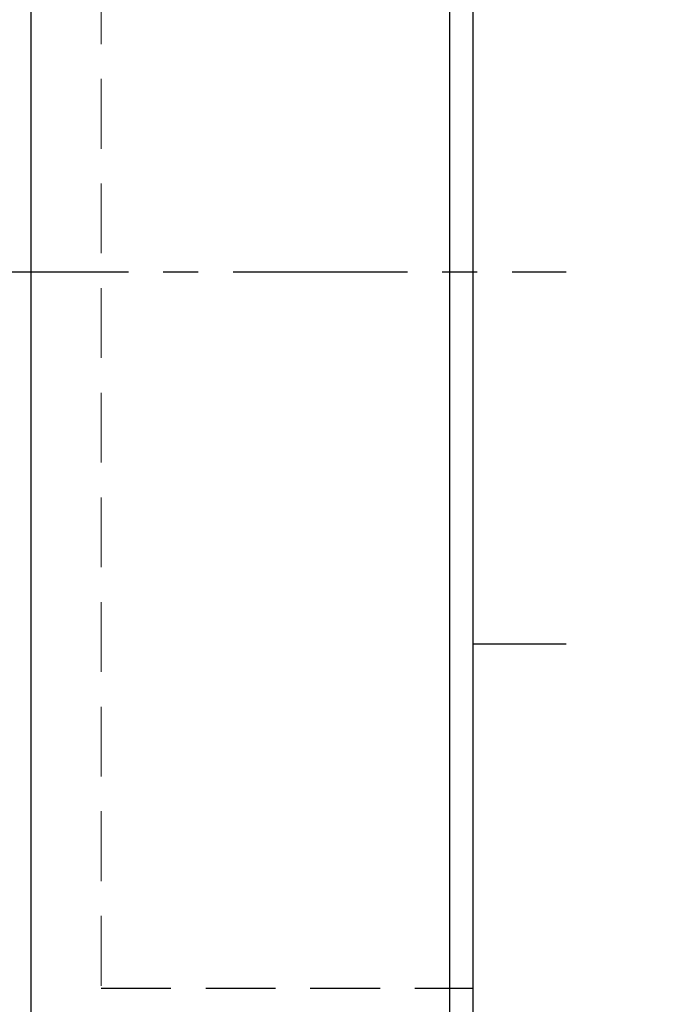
# Model space of a CAD drawing. Header units: millimetres. Extents: x -35 to 321, y -57 to 75.
# Tile 93 of 95: x 220 to 234, y -16 to 5. Entities that reach past the tile are written whole.
import ezdxf

# ---------------------------------------------------------------- set-up
doc = ezdxf.new("R2010")
doc.units = ezdxf.units.MM
doc.linetypes.add('CENTER', pattern=[2, 1.25, -0.25, 0.25, -0.25])
doc.linetypes.add('DASHED', pattern=[0.75, 0.5, -0.25])
for name, color, linetype in [('CL', 1, 'CENTER'), ('DIM', 4, 'Continuous'), ('HID', 2, 'DASHED'), ('OUT', 3, 'Continuous')]:
    doc.layers.add(name, color=color, linetype=linetype)
doc.styles.add('DIM-7', font='SIMPLEX.shx', dxfattribs={"width": 0.7, "bigfont": 'chineset.shx'})
doc.dimstyles.new('CNS', dxfattribs={"dimtxt": 3.5, "dimasz": 2.5, "dimexe": 1, "dimexo": 1.5, "dimgap": 0.09, "dimtad": 0, "dimdsep": 46, "dimtxsty": 'DIM-7', "dimcen": 0.09, "dimclrd": 1, "dimclre": 1, "dimclrt": 4, "dimadec": 0, "dimazin": 0, "dimtfac": 1, "dimtix": 1, "dimtmove": 2, "dimatfit": 3, "dimfxl": 1, "dimtvp": 0.971429, "dimtolj": 1, "dimarcsym": 0})

# ---------------------------------------------------------------- blocks, each defined once
blk = doc.blocks.new('*D31')
at = {"layer": 'DEFPOINTS', "color": 0}
for p in [(228.809, 25.5), (228.809, -25.5), (243.28, -25.5)]:
    blk.add_point(p, dxfattribs=at)
at = {"layer": 'DIM', "color": 0, "lineweight": -2}
for p, q in [((230.309, 25.5), (244.28, 25.5)), ((243.28, 23), (243.28, -23)), ((230.309, -25.5), (244.28, -25.5))]:
    blk.add_line(p, q, dxfattribs=at)
at = {"layer": 'DIM', "color": 0}
for points in [[(242.864, 23), (243.697, 23), (243.28, 25.5)], [(242.864, -23), (243.697, -23), (243.28, -25.5)]]:
    blk.add_solid(points, dxfattribs=at)
at = {"layer": 'DIM', "color": 0, "insert": (239.88, 0), "char_height": 3.5, "attachment_point": 5, "rotation": 90, "style": 'DIM-7'}
blk.add_mtext('\\A1;%%C51', dxfattribs=at)
blk = doc.blocks.new('*D34')
at = {"layer": 'DEFPOINTS', "color": 0}
for p in [(179.309, -14.9), (229.309, -25), (179.309, -44.415)]:
    blk.add_point(p, dxfattribs=at)
at = {"layer": 'DIM', "color": 0, "lineweight": -2}
for p, q in [((179.309, -16.4), (179.309, -45.415)), ((229.309, -26.5), (229.309, -45.415)), ((226.809, -44.415), (181.809, -44.415))]:
    blk.add_line(p, q, dxfattribs=at)
at = {"layer": 'DIM', "color": 0}
for points in [[(181.809, -43.998), (181.809, -44.831), (179.309, -44.415)], [(226.809, -43.998), (226.809, -44.831), (229.309, -44.415)]]:
    blk.add_solid(points, dxfattribs=at)
at = {"layer": 'DIM', "color": 0, "insert": (204.309, -41.015), "char_height": 3.5, "attachment_point": 5, "style": 'DIM-7'}
blk.add_mtext('\\A1;50', dxfattribs=at)

msp = doc.modelspace()

# ---------------------------------------------------------------- linework, layer by layer
at = {"layer": 'CL', "color": 7, "ltscale": 3}
msp.add_line((176.148, 0), (231.309, 0), dxfattribs=at)
at = {"layer": 'HID', "color": 7, "lineweight": 15, "ltscale": 3}
msp.add_line((221.309, 15.4), (221.309, -15.4), dxfattribs=at)
at = {"layer": 'HID', "color": 7, "ltscale": 3}
msp.add_line((221.309, -15.4), (229.309, -15.4), dxfattribs=at)
at = {"layer": 'OUT', "color": 7}
for p, q in [((219.809, -25.5), (219.809, 25.5)), ((228.809, -25.5), (228.809, 25.5)), ((229.309, -25), (229.309, 25)), ((229.309, -8), (231.309, -8))]:
    msp.add_line(p, q, dxfattribs=at)

# ---------------------------------------------------------------- dimensions: what is measured, and where the dimension line sits
at = {"layer": 'DIM', "color": 7}
dim = msp.add_linear_dim(base=(243.28, -25.5), p1=(228.809, 25.5), p2=(228.809, -25.5), angle=90, text='%%C<>', dimstyle='CNS', override={"dimclrd": 0, "dimclre": 0, "dimclrt": 0}, dxfattribs=at)
dim.commit()
dim.dimension.update_dxf_attribs({"geometry": '*D31', "text_midpoint": (239.88, 0)})
dim = msp.add_linear_dim(base=(179.309, -44.415), p1=(229.309, -25), p2=(179.309, -14.9), dimstyle='CNS', override={"dimclrd": 0, "dimclre": 0, "dimclrt": 0}, dxfattribs=at)
dim.commit()
dim.dimension.update_dxf_attribs({"geometry": '*D34', "text_midpoint": (204.309, -41.015)})

doc.saveas('drawing.dxf')
